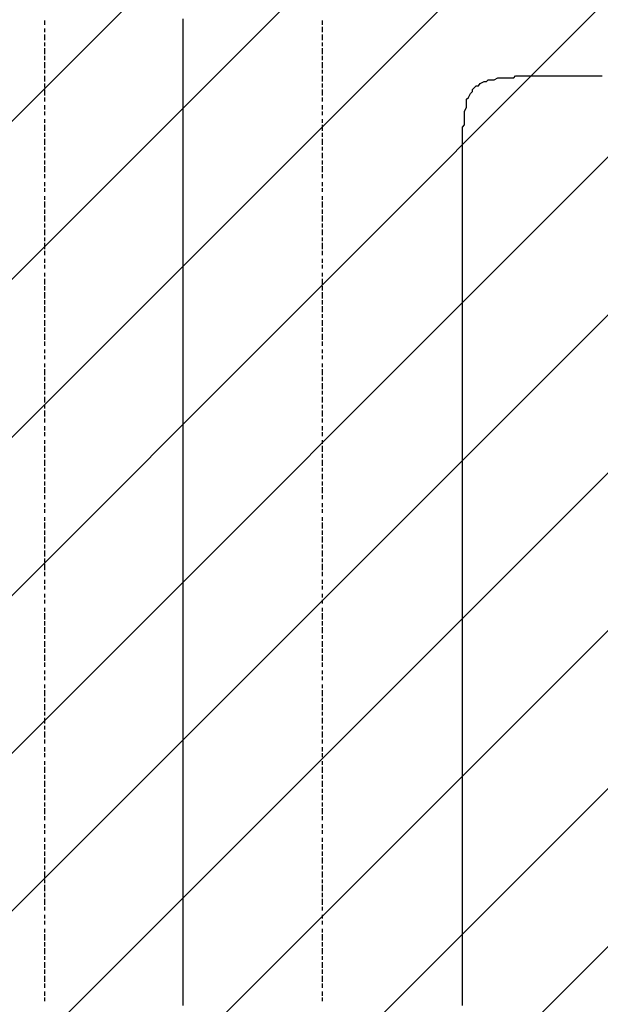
# Model space of a CAD drawing. Extents: x 997 to 109698, y 921 to 94021.
# Tile 54 of 256: x 19592 to 20841, y 16566 to 18683. Entities that reach past the tile are written whole.
import ezdxf

# ---------------------------------------------------------------- set-up
doc = ezdxf.new("R2010")
doc.units = 0
doc.header["$MEASUREMENT"] = 0
doc.layers.add('12', color=7, linetype='CONTINUOUS')
doc.layers.add('28', color=7, linetype='CONTINUOUS')

msp = doc.modelspace()

# ---------------------------------------------------------------- linework, layer by layer
at = {"layer": '12', "color": 5}
for p, q in [((19646.601607, 18671.953237), (19646.601607, 18680.953237)), ((20243.601607, 18671.953237), (20243.601607, 18680.953237)), ((20243.601607, 18659.953237), (20243.601607, 18667.953237)), ((19646.601607, 18655.953237), (19646.601607, 18663.953237)), ((19646.601607, 18638.953237), (19646.601607, 18650.953237)), ((20243.601607, 18655.953237), (20243.601607, 18659.953237)), ((20243.601607, 18638.953237), (20243.601607, 18650.953237)), ((19646.601607, 18625.953237), (19646.601607, 18633.953237)), ((20243.601607, 18625.953237), (20243.601607, 18633.953237)), ((19646.601607, 18608.953237), (19646.601607, 18621.953237)), ((19646.601607, 18595.953237), (19646.601607, 18604.953237)), ((20243.601607, 18608.953237), (20243.601607, 18621.953237)), ((20243.601607, 18595.953237), (20243.601607, 18604.953237)), ((19646.601607, 18578.953237), (19646.601607, 18591.953237)), ((20243.601607, 18578.953237), (20243.601607, 18591.953237)), ((19646.601607, 18566.953237), (19646.601607, 18574.953237)), ((19646.601607, 18549.953237), (19646.601607, 18561.953237)), ((20243.601607, 18566.953237), (20243.601607, 18574.953237)), ((20243.601607, 18549.953237), (20243.601607, 18561.953237)), ((19646.601607, 18536.953237), (19646.601607, 18545.953237)), ((20243.601607, 18536.953237), (20243.601607, 18545.953237)), ((19646.601607, 18519.953237), (19646.601607, 18532.953237)), ((20243.601607, 18519.953237), (20243.601607, 18532.953237)), ((19646.601607, 18506.953237), (19646.601607, 18515.953237)), ((19646.601607, 18489.953237), (19646.601607, 18498.953237)), ((20243.601607, 18506.953237), (20243.601607, 18515.953237)), ((20243.601607, 18489.953237), (20243.601607, 18498.953237)), ((19646.601607, 18477.953237), (19646.601607, 18485.953237)), ((20243.601607, 18477.953237), (20243.601607, 18485.953237)), ((19646.601607, 18460.953237), (19646.601607, 18468.953237)), ((19646.601607, 18443.953237), (19646.601607, 18456.953237)), ((20243.601607, 18460.953237), (20243.601607, 18468.953237)), ((20243.601607, 18443.953237), (20243.601607, 18456.953237)), ((19646.601607, 18430.953237), (19646.601607, 18439.953237)), ((20243.601607, 18430.953237), (20243.601607, 18439.953237)), ((19646.601607, 18413.953237), (19646.601607, 18426.953237)), ((20243.601607, 18413.953237), (20243.601607, 18426.953237)), ((19646.601607, 18401.953237), (19646.601607, 18409.953237)), ((19646.601607, 18384.953237), (19646.601607, 18396.953237)), ((20243.601607, 18401.953237), (20243.601607, 18409.953237)), ((20243.601607, 18384.953237), (20243.601607, 18396.953237)), ((19646.601607, 18371.953237), (19646.601607, 18379.953237)), ((20243.601607, 18371.953237), (20243.601607, 18379.953237)), ((19646.601607, 18354.953237), (19646.601607, 18367.953237)), ((19646.601607, 18341.953237), (19646.601607, 18350.953237)), ((20243.601607, 18354.953237), (20243.601607, 18367.953237)), ((20243.601607, 18341.953237), (20243.601607, 18350.953237)), ((19646.601607, 18324.953237), (19646.601607, 18333.953237)), ((20243.601607, 18324.953237), (20243.601607, 18333.953237)), ((19646.601607, 18312.953237), (19646.601607, 18320.953237)), ((20243.601607, 18312.953237), (20243.601607, 18320.953237)), ((19646.601607, 18295.953237), (19646.601607, 18303.953237)), ((19646.601607, 18278.953237), (19646.601607, 18291.953237)), ((20243.601607, 18295.953237), (20243.601607, 18303.953237)), ((20243.601607, 18278.953237), (20243.601607, 18291.953237)), ((19646.601607, 18265.953237), (19646.601607, 18274.953237)), ((20243.601607, 18265.953237), (20243.601607, 18274.953237)), ((19646.601607, 18248.953237), (19646.601607, 18261.953237)), ((19646.601607, 18235.953237), (19646.601607, 18244.953237)), ((20243.601607, 18248.953237), (20243.601607, 18261.953237)), ((20243.601607, 18235.953237), (20243.601607, 18244.953237)), ((19646.601607, 18219.953237), (19646.601607, 18231.953237)), ((20243.601607, 18219.953237), (20243.601607, 18231.953237)), ((19646.601607, 18206.953237), (19646.601607, 18214.953237)), ((19646.601607, 18189.953237), (19646.601607, 18202.953237)), ((20243.601607, 18206.953237), (20243.601607, 18214.953237)), ((20243.601607, 18189.953237), (20243.601607, 18202.953237)), ((19646.601607, 18176.953237), (19646.601607, 18185.953237)), ((20243.601607, 18176.953237), (20243.601607, 18185.953237)), ((19646.601607, 18159.953237), (19646.601607, 18168.953237)), ((20243.601607, 18159.953237), (20243.601607, 18168.953237)), ((19646.601607, 18147.953237), (19646.601607, 18155.953237)), ((19646.601607, 18130.953237), (19646.601607, 18138.953237)), ((20243.601607, 18147.953237), (20243.601607, 18155.953237)), ((20243.601607, 18130.953237), (20243.601607, 18138.953237)), ((19646.601607, 18113.953237), (19646.601607, 18125.953237)), ((20243.601607, 18113.953237), (20243.601607, 18125.953237)), ((19646.601607, 18100.953237), (19646.601607, 18109.953237)), ((19646.601607, 18083.953237), (19646.601607, 18096.953237)), ((20243.601607, 18100.953237), (20243.601607, 18109.953237)), ((20243.601607, 18083.953237), (20243.601607, 18096.953237)), ((19646.601607, 18070.953237), (19646.601607, 18079.953237)), ((20243.601607, 18070.953237), (20243.601607, 18079.953237)), ((19646.601607, 18053.953237), (19646.601607, 18066.953237)), ((20243.601607, 18053.953237), (20243.601607, 18066.953237)), ((19646.601607, 18041.953237), (19646.601607, 18049.953237)), ((19646.601607, 18024.953237), (19646.601607, 18036.953237)), ((20243.601607, 18041.953237), (20243.601607, 18049.953237)), ((20243.601607, 18024.953237), (20243.601607, 18036.953237)), ((19646.601607, 18011.953237), (19646.601607, 18020.953237)), ((20243.601607, 18011.953237), (20243.601607, 18020.953237)), ((19646.601607, 17994.953237), (19646.601607, 18007.953237)), ((19646.601607, 17981.953237), (19646.601607, 17990.953237)), ((20243.601607, 17994.953237), (20243.601607, 18007.953237)), ((20243.601607, 17981.953237), (20243.601607, 17990.953237)), ((19646.601607, 17965.953237), (19646.601607, 17973.953237)), ((20243.601607, 17965.953237), (20243.601607, 17973.953237)), ((19646.601607, 17952.953237), (19646.601607, 17960.953237)), ((20243.601607, 17952.953237), (20243.601607, 17960.953237)), ((19646.601607, 17935.953237), (19646.601607, 17943.953237)), ((19646.601607, 17918.953237), (19646.601607, 17931.953237)), ((20243.601607, 17935.953237), (20243.601607, 17943.953237)), ((20243.601607, 17918.953237), (20243.601607, 17931.953237)), ((19646.601607, 17905.953237), (19646.601607, 17914.953237)), ((20243.601607, 17905.953237), (20243.601607, 17914.953237)), ((19646.601607, 17888.953237), (19646.601607, 17901.953237)), ((19646.601607, 17876.953237), (19646.601607, 17884.953237)), ((20243.601607, 17888.953237), (20243.601607, 17901.953237)), ((20243.601607, 17876.953237), (20243.601607, 17884.953237)), ((19646.601607, 17859.953237), (19646.601607, 17871.953237)), ((20243.601607, 17859.953237), (20243.601607, 17871.953237)), ((19646.601607, 17846.953237), (19646.601607, 17854.953237)), ((19646.601607, 17829.953237), (19646.601607, 17842.953237)), ((20243.601607, 17846.953237), (20243.601607, 17854.953237)), ((20243.601607, 17829.953237), (20243.601607, 17842.953237)), ((19646.601607, 17816.953237), (19646.601607, 17825.953237)), ((20243.601607, 17816.953237), (20243.601607, 17825.953237)), ((19646.601607, 17799.953237), (19646.601607, 17808.953237)), ((20243.601607, 17799.953237), (20243.601607, 17808.953237)), ((19646.601607, 17787.953237), (19646.601607, 17795.953237)), ((19646.601607, 17770.953237), (19646.601607, 17778.953237)), ((20243.601607, 17787.953237), (20243.601607, 17795.953237)), ((20243.601607, 17770.953237), (20243.601607, 17778.953237)), ((19646.601607, 17753.953237), (19646.601607, 17766.953237)), ((20243.601607, 17753.953237), (20243.601607, 17766.953237)), ((19646.601607, 17740.953237), (19646.601607, 17749.953237)), ((19646.601607, 17723.953237), (19646.601607, 17736.953237)), ((20243.601607, 17740.953237), (20243.601607, 17749.953237)), ((20243.601607, 17723.953237), (20243.601607, 17736.953237)), ((19646.601607, 17711.953237), (19646.601607, 17719.953237)), ((20243.601607, 17711.953237), (20243.601607, 17719.953237)), ((19646.601607, 17694.953237), (19646.601607, 17706.953237)), ((20243.601607, 17694.953237), (20243.601607, 17706.953237)), ((19646.601607, 17681.953237), (19646.601607, 17689.953237)), ((19646.601607, 17664.953237), (19646.601607, 17677.953237)), ((20243.601607, 17681.953237), (20243.601607, 17689.953237)), ((20243.601607, 17664.953237), (20243.601607, 17677.953237)), ((19646.601607, 17651.953237), (19646.601607, 17660.953237)), ((20243.601607, 17651.953237), (20243.601607, 17660.953237)), ((19646.601607, 17634.953237), (19646.601607, 17643.953237)), ((19646.601607, 17622.953237), (19646.601607, 17630.953237)), ((20243.601607, 17634.953237), (20243.601607, 17643.953237)), ((20243.601607, 17622.953237), (20243.601607, 17630.953237)), ((19646.601607, 17605.953237), (19646.601607, 17613.953237)), ((20243.601607, 17605.953237), (20243.601607, 17613.953237)), ((19646.601607, 17588.953237), (19646.601607, 17601.953237)), ((20243.601607, 17588.953237), (20243.601607, 17601.953237)), ((19646.601607, 17575.953237), (19646.601607, 17584.953237)), ((19646.601607, 17558.953237), (19646.601607, 17571.953237)), ((20243.601607, 17575.953237), (20243.601607, 17584.953237)), ((20243.601607, 17558.953237), (20243.601607, 17571.953237)), ((19646.601607, 17545.953237), (19646.601607, 17554.953237)), ((20243.601607, 17545.953237), (20243.601607, 17554.953237)), ((19646.601607, 17528.953237), (19646.601607, 17541.953237)), ((19646.601607, 17516.953237), (19646.601607, 17524.953237)), ((20243.601607, 17528.953237), (20243.601607, 17541.953237)), ((20243.601607, 17516.953237), (20243.601607, 17524.953237)), ((19646.601607, 17499.953237), (19646.601607, 17512.953237)), ((20243.601607, 17499.953237), (20243.601607, 17512.953237)), ((19646.601607, 17486.953237), (19646.601607, 17495.953237)), ((20243.601607, 17486.953237), (20243.601607, 17495.953237)), ((19646.601607, 17469.953237), (19646.601607, 17478.953237)), ((19646.601607, 17457.953237), (19646.601607, 17465.953237)), ((20243.601607, 17469.953237), (20243.601607, 17478.953237)), ((20243.601607, 17457.953237), (20243.601607, 17465.953237)), ((19646.601607, 17440.953237), (19646.601607, 17448.953237)), ((20243.601607, 17440.953237), (20243.601607, 17448.953237)), ((19646.601607, 17427.953237), (19646.601607, 17435.953237)), ((19646.601607, 17410.953237), (19646.601607, 17418.953237)), ((20243.601607, 17427.953237), (20243.601607, 17435.953237)), ((20243.601607, 17410.953237), (20243.601607, 17418.953237)), ((19646.601607, 17393.953237), (19646.601607, 17406.953237)), ((20243.601607, 17393.953237), (20243.601607, 17406.953237)), ((19646.601607, 17380.953237), (19646.601607, 17389.953237)), ((19646.601607, 17363.953237), (19646.601607, 17376.953237)), ((20243.601607, 17380.953237), (20243.601607, 17389.953237)), ((20243.601607, 17363.953237), (20243.601607, 17376.953237)), ((19646.601607, 17351.953237), (19646.601607, 17359.953237)), ((20243.601607, 17351.953237), (20243.601607, 17359.953237)), ((19646.601607, 17334.953237), (19646.601607, 17346.953237)), ((20243.601607, 17334.953237), (20243.601607, 17346.953237)), ((19646.601607, 17321.953237), (19646.601607, 17330.953237)), ((19646.601607, 17304.953237), (19646.601607, 17317.953237)), ((20243.601607, 17321.953237), (20243.601607, 17330.953237)), ((20243.601607, 17304.953237), (20243.601607, 17317.953237)), ((19646.601607, 17291.953237), (19646.601607, 17300.953237)), ((20243.601607, 17291.953237), (20243.601607, 17300.953237)), ((19646.601607, 17275.953237), (19646.601607, 17283.953237)), ((19646.601607, 17262.953237), (19646.601607, 17270.953237)), ((20243.601607, 17275.953237), (20243.601607, 17283.953237)), ((20243.601607, 17262.953237), (20243.601607, 17270.953237)), ((19646.601607, 17245.953237), (19646.601607, 17253.953237)), ((20243.601607, 17245.953237), (20243.601607, 17253.953237)), ((19646.601607, 17228.953237), (19646.601607, 17241.953237)), ((20243.601607, 17228.953237), (20243.601607, 17241.953237)), ((19646.601607, 17215.953237), (19646.601607, 17224.953237)), ((19646.601607, 17198.953237), (19646.601607, 17211.953237)), ((20243.601607, 17215.953237), (20243.601607, 17224.953237)), ((20243.601607, 17198.953237), (20243.601607, 17211.953237)), ((19646.601607, 17186.953237), (19646.601607, 17194.953237)), ((20243.601607, 17186.953237), (20243.601607, 17194.953237)), ((19646.601607, 17169.953237), (19646.601607, 17181.953237)), ((19646.601607, 17156.953237), (19646.601607, 17164.953237)), ((20243.601607, 17169.953237), (20243.601607, 17181.953237)), ((20243.601607, 17156.953237), (20243.601607, 17164.953237)), ((19646.601607, 17139.953237), (19646.601607, 17152.953237)), ((20243.601607, 17139.953237), (20243.601607, 17152.953237)), ((19646.601607, 17126.953237), (19646.601607, 17135.953237)), ((20243.601607, 17126.953237), (20243.601607, 17135.953237)), ((19646.601607, 17109.953237), (19646.601607, 17118.953237)), ((19646.601607, 17097.953237), (19646.601607, 17105.953237)), ((20243.601607, 17109.953237), (20243.601607, 17118.953237)), ((20243.601607, 17097.953237), (20243.601607, 17105.953237)), ((19646.601607, 17080.953237), (19646.601607, 17088.953237)), ((20243.601607, 17080.953237), (20243.601607, 17088.953237)), ((19646.601607, 17063.953237), (19646.601607, 17076.953237)), ((19646.601607, 17050.953237), (19646.601607, 17059.953237)), ((20243.601607, 17063.953237), (20243.601607, 17076.953237)), ((20243.601607, 17050.953237), (20243.601607, 17059.953237)), ((19646.601607, 17033.953237), (19646.601607, 17046.953237)), ((20243.601607, 17033.953237), (20243.601607, 17046.953237)), ((19646.601607, 17020.953237), (19646.601607, 17029.953237)), ((19646.601607, 17004.953237), (19646.601607, 17016.953237)), ((20243.601607, 17020.953237), (20243.601607, 17029.953237)), ((20243.601607, 17004.953237), (20243.601607, 17016.953237)), ((19646.601607, 16991.953237), (19646.601607, 16999.953237)), ((20243.601607, 16991.953237), (20243.601607, 16999.953237)), ((19646.601607, 16974.953237), (19646.601607, 16987.953237)), ((20243.601607, 16974.953237), (20243.601607, 16987.953237)), ((19646.601607, 16961.953237), (19646.601607, 16970.953237)), ((19646.601607, 16944.953237), (19646.601607, 16953.953237)), ((20243.601607, 16961.953237), (20243.601607, 16970.953237)), ((20243.601607, 16944.953237), (20243.601607, 16953.953237)), ((19646.601607, 16932.953237), (19646.601607, 16940.953237)), ((20243.601607, 16932.953237), (20243.601607, 16940.953237)), ((19646.601607, 16915.953237), (19646.601607, 16923.953237)), ((19646.601607, 16898.953237), (19646.601607, 16910.953237)), ((20243.601607, 16915.953237), (20243.601607, 16923.953237)), ((20243.601607, 16898.953237), (20243.601607, 16910.953237)), ((19646.601607, 16885.953237), (19646.601607, 16894.953237)), ((20243.601607, 16885.953237), (20243.601607, 16894.953237)), ((19646.601607, 16868.953237), (19646.601607, 16881.953237)), ((20243.601607, 16868.953237), (20243.601607, 16881.953237)), ((19646.601607, 16855.953237), (19646.601607, 16864.953237)), ((19646.601607, 16838.953237), (19646.601607, 16851.953237)), ((20243.601607, 16855.953237), (20243.601607, 16864.953237)), ((20243.601607, 16838.953237), (20243.601607, 16851.953237)), ((19646.601607, 16826.953237), (19646.601607, 16834.953237)), ((20243.601607, 16826.953237), (20243.601607, 16834.953237)), ((19646.601607, 16809.953237), (19646.601607, 16822.953237)), ((19646.601607, 16796.953237), (19646.601607, 16805.953237)), ((20243.601607, 16809.953237), (20243.601607, 16822.953237)), ((20243.601607, 16796.953237), (20243.601607, 16805.953237)), ((19646.601607, 16779.953237), (19646.601607, 16792.953237)), ((20243.601607, 16779.953237), (20243.601607, 16792.953237)), ((19646.601607, 16767.953237), (19646.601607, 16775.953237)), ((20243.601607, 16767.953237), (20243.601607, 16775.953237)), ((19646.601607, 16750.953237), (19646.601607, 16758.953237)), ((19646.601607, 16737.953237), (19646.601607, 16745.953237)), ((20243.601607, 16750.953237), (20243.601607, 16758.953237)), ((20243.601607, 16737.953237), (20243.601607, 16745.953237)), ((19646.601607, 16720.953237), (19646.601607, 16728.953237)), ((20243.601607, 16720.953237), (20243.601607, 16728.953237)), ((19646.601607, 16703.953237), (19646.601607, 16716.953237)), ((19646.601607, 16690.953237), (19646.601607, 16699.953237)), ((20243.601607, 16703.953237), (20243.601607, 16716.953237)), ((20243.601607, 16690.953237), (20243.601607, 16699.953237)), ((19646.601607, 16673.953237), (19646.601607, 16686.953237)), ((20243.601607, 16673.953237), (20243.601607, 16686.953237)), ((19646.601607, 16661.953237), (19646.601607, 16669.953237)), ((19646.601607, 16644.953237), (19646.601607, 16656.953237)), ((20243.601607, 16661.953237), (20243.601607, 16669.953237)), ((20243.601607, 16644.953237), (20243.601607, 16656.953237)), ((19646.601607, 16631.953237), (19646.601607, 16640.953237)), ((20243.601607, 16631.953237), (20243.601607, 16640.953237)), ((19646.601607, 16614.953237), (19646.601607, 16627.953237)), ((20243.601607, 16614.953237), (20243.601607, 16627.953237)), ((19646.601607, 16601.953237), (19646.601607, 16610.953237)), ((19646.601607, 16584.953237), (19646.601607, 16593.953237)), ((20243.601607, 16601.953237), (20243.601607, 16610.953237)), ((20243.601607, 16584.953237), (20243.601607, 16593.953237)), ((19646.601607, 16572.953237), (19646.601607, 16580.953237)), ((20243.601607, 16572.953237), (20243.601607, 16580.953237))]:
    msp.add_line(p, q, dxfattribs=at)
at = {"layer": '12', "color": 1}
for p, q in [((19943.601607, 18676.953237), (19943.601607, 18684.953237)), ((19943.601607, 18663.953237), (19943.601607, 18676.953237)), ((19943.601607, 18655.953237), (19943.601607, 18663.953237)), ((19943.601607, 18646.953237), (19943.601607, 18655.953237)), ((19943.601607, 18633.953237), (19943.601607, 18646.953237)), ((19943.601607, 18625.953237), (19943.601607, 18633.953237)), ((19943.601607, 18617.953237), (19943.601607, 18625.953237)), ((19943.601607, 18604.953237), (19943.601607, 18617.953237)), ((19943.601607, 18595.953237), (19943.601607, 18604.953237)), ((19943.601607, 18587.953237), (19943.601607, 18595.953237)), ((19943.601607, 18574.953237), (19943.601607, 18587.953237)), ((19943.601607, 18566.953237), (19943.601607, 18574.953237)), ((19943.601607, 18553.953237), (19943.601607, 18566.953237)), ((20658.601607, 18561.953237), (20671.601607, 18561.953237)), ((20671.601607, 18561.953237), (20679.601607, 18561.953237)), ((20679.601607, 18561.953237), (20688.601607, 18561.953237)), ((20688.601607, 18561.953237), (20700.601607, 18561.953237)), ((20700.601607, 18561.953237), (20709.601607, 18561.953237)), ((20709.601607, 18561.953237), (20717.601607, 18561.953237)), ((20717.601607, 18561.953237), (20730.601607, 18561.953237)), ((20730.601607, 18561.953237), (20739.601607, 18561.953237)), ((20739.601607, 18561.953237), (20743.601607, 18561.953237)), ((20743.601607, 18561.953237), (20756.601607, 18561.953237)), ((20756.601607, 18561.953237), (20764.601607, 18561.953237)), ((20764.601607, 18561.953237), (20772.601607, 18561.953237)), ((20772.601607, 18561.953237), (20785.601607, 18561.953237)), ((20785.601607, 18561.953237), (20794.601607, 18561.953237)), ((20794.601607, 18561.953237), (20806.601607, 18561.953237)), ((20806.601607, 18561.953237), (20815.601607, 18561.953237)), ((20815.601607, 18561.953237), (20823.601607, 18561.953237)), ((20823.601607, 18561.953237), (20836.601607, 18561.953237)), ((20836.601607, 18561.953237), (20844.601607, 18561.953237)), ((19943.601607, 18545.953237), (19943.601607, 18553.953237)), ((19943.601607, 18536.953237), (19943.601607, 18545.953237)), ((20565.601607, 18532.953237), (20573.601607, 18540.953237)), ((20582.601607, 18545.953237), (20590.601607, 18549.953237)), ((20599.601607, 18553.953237), (20612.601607, 18553.953237)), ((20612.601607, 18553.953237), (20620.601607, 18557.953237)), ((20620.601607, 18557.953237), (20629.601607, 18557.953237)), ((20629.601607, 18557.953237), (20641.601607, 18557.953237)), ((20641.601607, 18557.953237), (20650.601607, 18557.953237)), ((19943.601607, 18523.953237), (19943.601607, 18536.953237)), ((19943.601607, 18515.953237), (19943.601607, 18523.953237)), ((20557.601607, 18515.953237), (20561.601607, 18523.953237)), ((19943.601607, 18506.953237), (19943.601607, 18515.953237)), ((19943.601607, 18494.953237), (19943.601607, 18506.953237)), ((20552.601607, 18494.953237), (20552.601607, 18506.953237)), ((19943.601607, 18485.953237), (19943.601607, 18494.953237)), ((19943.601607, 18477.953237), (19943.601607, 18485.953237)), ((19943.601607, 18464.953237), (19943.601607, 18477.953237)), ((20548.601607, 18485.953237), (20552.601607, 18494.953237)), ((20548.601607, 18477.953237), (20548.601607, 18485.953237)), ((20548.601607, 18464.953237), (20548.601607, 18477.953237)), ((19943.601607, 18456.953237), (19943.601607, 18464.953237)), ((19943.601607, 18443.953237), (19943.601607, 18456.953237)), ((20548.601607, 18456.953237), (20548.601607, 18464.953237)), ((19943.601607, 18434.953237), (19943.601607, 18443.953237)), ((19943.601607, 18426.953237), (19943.601607, 18434.953237)), ((20544.601607, 18434.953237), (20544.601607, 18447.953237)), ((20544.601607, 18426.953237), (20544.601607, 18434.953237)), ((19943.601607, 18413.953237), (19943.601607, 18426.953237)), ((19943.601607, 18405.953237), (19943.601607, 18413.953237)), ((20544.601607, 18418.953237), (20544.601607, 18426.953237)), ((20544.601607, 18405.953237), (20544.601607, 18418.953237)), ((19943.601607, 18396.953237), (19943.601607, 18405.953237)), ((19943.601607, 18384.953237), (19943.601607, 18396.953237)), ((20544.601607, 18396.953237), (20544.601607, 18405.953237)), ((20544.601607, 18384.953237), (20544.601607, 18396.953237)), ((19943.601607, 18375.953237), (19943.601607, 18384.953237)), ((19943.601607, 18367.953237), (19943.601607, 18375.953237)), ((20544.601607, 18375.953237), (20544.601607, 18384.953237)), ((20544.601607, 18367.953237), (20544.601607, 18375.953237)), ((19943.601607, 18354.953237), (19943.601607, 18367.953237)), ((19943.601607, 18346.953237), (19943.601607, 18354.953237)), ((20544.601607, 18362.953237), (20544.601607, 18367.953237)), ((20544.601607, 18354.953237), (20544.601607, 18362.953237)), ((20544.601607, 18346.953237), (20544.601607, 18354.953237)), ((19943.601607, 18333.953237), (19943.601607, 18346.953237)), ((19943.601607, 18324.953237), (19943.601607, 18333.953237)), ((20544.601607, 18333.953237), (20544.601607, 18346.953237)), ((20544.601607, 18324.953237), (20544.601607, 18333.953237)), ((19943.601607, 18316.953237), (19943.601607, 18324.953237)), ((19943.601607, 18303.953237), (19943.601607, 18316.953237)), ((20544.601607, 18316.953237), (20544.601607, 18324.953237)), ((20544.601607, 18303.953237), (20544.601607, 18316.953237)), ((19943.601607, 18295.953237), (19943.601607, 18303.953237)), ((19943.601607, 18286.953237), (19943.601607, 18295.953237)), ((19943.601607, 18274.953237), (19943.601607, 18286.953237)), ((20544.601607, 18295.953237), (20544.601607, 18303.953237)), ((20544.601607, 18286.953237), (20544.601607, 18295.953237)), ((20544.601607, 18274.953237), (20544.601607, 18286.953237)), ((19943.601607, 18265.953237), (19943.601607, 18274.953237)), ((19943.601607, 18257.953237), (19943.601607, 18265.953237)), ((20544.601607, 18265.953237), (20544.601607, 18274.953237)), ((20544.601607, 18257.953237), (20544.601607, 18265.953237)), ((19943.601607, 18244.953237), (19943.601607, 18257.953237)), ((19943.601607, 18235.953237), (19943.601607, 18244.953237)), ((20544.601607, 18244.953237), (20544.601607, 18257.953237)), ((20544.601607, 18235.953237), (20544.601607, 18244.953237)), ((19943.601607, 18223.953237), (19943.601607, 18235.953237)), ((19943.601607, 18214.953237), (19943.601607, 18223.953237)), ((20544.601607, 18223.953237), (20544.601607, 18235.953237)), ((20544.601607, 18214.953237), (20544.601607, 18223.953237)), ((19943.601607, 18206.953237), (19943.601607, 18214.953237)), ((19943.601607, 18193.953237), (19943.601607, 18206.953237)), ((20544.601607, 18206.953237), (20544.601607, 18214.953237)), ((20544.601607, 18193.953237), (20544.601607, 18206.953237)), ((19943.601607, 18185.953237), (19943.601607, 18193.953237)), ((19943.601607, 18176.953237), (19943.601607, 18185.953237)), ((20544.601607, 18185.953237), (20544.601607, 18193.953237)), ((20544.601607, 18176.953237), (20544.601607, 18185.953237)), ((19943.601607, 18163.953237), (19943.601607, 18176.953237)), ((19943.601607, 18155.953237), (19943.601607, 18163.953237)), ((20544.601607, 18163.953237), (20544.601607, 18176.953237)), ((20544.601607, 18155.953237), (20544.601607, 18163.953237)), ((19943.601607, 18147.953237), (19943.601607, 18155.953237)), ((19943.601607, 18134.953237), (19943.601607, 18147.953237)), ((20544.601607, 18147.953237), (20544.601607, 18155.953237)), ((20544.601607, 18134.953237), (20544.601607, 18147.953237)), ((19943.601607, 18125.953237), (19943.601607, 18134.953237)), ((19943.601607, 18113.953237), (19943.601607, 18125.953237)), ((20544.601607, 18125.953237), (20544.601607, 18134.953237)), ((20544.601607, 18113.953237), (20544.601607, 18125.953237)), ((19943.601607, 18104.953237), (19943.601607, 18113.953237)), ((19943.601607, 18096.953237), (19943.601607, 18104.953237)), ((19943.601607, 18083.953237), (19943.601607, 18096.953237)), ((20544.601607, 18104.953237), (20544.601607, 18113.953237)), ((20544.601607, 18096.953237), (20544.601607, 18104.953237)), ((20544.601607, 18083.953237), (20544.601607, 18096.953237)), ((19943.601607, 18075.953237), (19943.601607, 18083.953237)), ((19943.601607, 18066.953237), (19943.601607, 18075.953237)), ((20544.601607, 18075.953237), (20544.601607, 18083.953237)), ((20544.601607, 18066.953237), (20544.601607, 18075.953237)), ((19943.601607, 18053.953237), (19943.601607, 18066.953237)), ((19943.601607, 18045.953237), (19943.601607, 18053.953237)), ((20544.601607, 18053.953237), (20544.601607, 18066.953237)), ((20544.601607, 18045.953237), (20544.601607, 18053.953237)), ((19943.601607, 18036.953237), (19943.601607, 18045.953237)), ((19943.601607, 18024.953237), (19943.601607, 18036.953237)), ((20544.601607, 18036.953237), (20544.601607, 18045.953237)), ((20544.601607, 18024.953237), (20544.601607, 18036.953237)), ((19943.601607, 18015.953237), (19943.601607, 18024.953237)), ((19943.601607, 18007.953237), (19943.601607, 18015.953237)), ((20544.601607, 18015.953237), (20544.601607, 18024.953237)), ((20544.601607, 18007.953237), (20544.601607, 18015.953237)), ((19943.601607, 17994.953237), (19943.601607, 18007.953237)), ((19943.601607, 17986.953237), (19943.601607, 17994.953237)), ((20544.601607, 17994.953237), (20544.601607, 18007.953237)), ((20544.601607, 17986.953237), (20544.601607, 17994.953237)), ((19943.601607, 17973.953237), (19943.601607, 17986.953237)), ((19943.601607, 17965.953237), (19943.601607, 17973.953237)), ((20544.601607, 17973.953237), (20544.601607, 17986.953237)), ((20544.601607, 17965.953237), (20544.601607, 17973.953237)), ((19943.601607, 17956.953237), (19943.601607, 17965.953237)), ((19943.601607, 17943.953237), (19943.601607, 17956.953237)), ((20544.601607, 17956.953237), (20544.601607, 17965.953237)), ((20544.601607, 17943.953237), (20544.601607, 17956.953237)), ((19943.601607, 17935.953237), (19943.601607, 17943.953237)), ((19943.601607, 17926.953237), (19943.601607, 17935.953237)), ((19943.601607, 17914.953237), (19943.601607, 17926.953237)), ((20544.601607, 17935.953237), (20544.601607, 17943.953237)), ((20544.601607, 17926.953237), (20544.601607, 17935.953237)), ((20544.601607, 17914.953237), (20544.601607, 17926.953237)), ((19943.601607, 17905.953237), (19943.601607, 17914.953237)), ((19943.601607, 17897.953237), (19943.601607, 17905.953237)), ((20544.601607, 17905.953237), (20544.601607, 17914.953237)), ((20544.601607, 17897.953237), (20544.601607, 17905.953237)), ((19943.601607, 17884.953237), (19943.601607, 17897.953237)), ((19943.601607, 17876.953237), (19943.601607, 17884.953237)), ((20544.601607, 17884.953237), (20544.601607, 17897.953237)), ((20544.601607, 17876.953237), (20544.601607, 17884.953237)), ((19943.601607, 17863.953237), (19943.601607, 17876.953237)), ((19943.601607, 17854.953237), (19943.601607, 17863.953237)), ((20544.601607, 17863.953237), (20544.601607, 17876.953237)), ((20544.601607, 17854.953237), (20544.601607, 17863.953237)), ((19943.601607, 17846.953237), (19943.601607, 17854.953237)), ((19943.601607, 17833.953237), (19943.601607, 17846.953237)), ((20544.601607, 17846.953237), (20544.601607, 17854.953237)), ((20544.601607, 17833.953237), (20544.601607, 17846.953237)), ((19943.601607, 17825.953237), (19943.601607, 17833.953237)), ((19943.601607, 17816.953237), (19943.601607, 17825.953237)), ((20544.601607, 17825.953237), (20544.601607, 17833.953237)), ((20544.601607, 17816.953237), (20544.601607, 17825.953237)), ((19943.601607, 17804.953237), (19943.601607, 17816.953237)), ((19943.601607, 17795.953237), (19943.601607, 17804.953237)), ((20544.601607, 17804.953237), (20544.601607, 17816.953237)), ((20544.601607, 17795.953237), (20544.601607, 17804.953237)), ((19943.601607, 17787.953237), (19943.601607, 17795.953237)), ((19943.601607, 17774.953237), (19943.601607, 17787.953237)), ((20544.601607, 17787.953237), (20544.601607, 17795.953237)), ((20544.601607, 17774.953237), (20544.601607, 17787.953237)), ((19943.601607, 17766.953237), (19943.601607, 17774.953237)), ((19943.601607, 17753.953237), (19943.601607, 17766.953237)), ((20544.601607, 17766.953237), (20544.601607, 17774.953237)), ((20544.601607, 17753.953237), (20544.601607, 17766.953237)), ((19943.601607, 17744.953237), (19943.601607, 17753.953237)), ((19943.601607, 17736.953237), (19943.601607, 17744.953237)), ((19943.601607, 17723.953237), (19943.601607, 17736.953237)), ((20544.601607, 17744.953237), (20544.601607, 17753.953237)), ((20544.601607, 17736.953237), (20544.601607, 17744.953237)), ((20544.601607, 17723.953237), (20544.601607, 17736.953237)), ((19943.601607, 17715.953237), (19943.601607, 17723.953237)), ((19943.601607, 17706.953237), (19943.601607, 17715.953237)), ((20544.601607, 17715.953237), (20544.601607, 17723.953237)), ((20544.601607, 17706.953237), (20544.601607, 17715.953237)), ((19943.601607, 17694.953237), (19943.601607, 17706.953237)), ((19943.601607, 17685.953237), (19943.601607, 17694.953237)), ((20544.601607, 17694.953237), (20544.601607, 17706.953237)), ((20544.601607, 17685.953237), (20544.601607, 17694.953237)), ((19943.601607, 17677.953237), (19943.601607, 17685.953237)), ((19943.601607, 17664.953237), (19943.601607, 17677.953237)), ((20544.601607, 17677.953237), (20544.601607, 17685.953237)), ((20544.601607, 17664.953237), (20544.601607, 17677.953237)), ((19943.601607, 17656.953237), (19943.601607, 17664.953237)), ((19943.601607, 17643.953237), (19943.601607, 17656.953237)), ((20544.601607, 17656.953237), (20544.601607, 17664.953237)), ((20544.601607, 17643.953237), (20544.601607, 17656.953237)), ((19943.601607, 17634.953237), (19943.601607, 17643.953237)), ((19943.601607, 17626.953237), (19943.601607, 17634.953237)), ((20544.601607, 17634.953237), (20544.601607, 17643.953237)), ((20544.601607, 17626.953237), (20544.601607, 17634.953237)), ((19943.601607, 17613.953237), (19943.601607, 17626.953237)), ((19943.601607, 17605.953237), (19943.601607, 17613.953237)), ((20544.601607, 17613.953237), (20544.601607, 17626.953237)), ((20544.601607, 17605.953237), (20544.601607, 17613.953237)), ((19943.601607, 17596.953237), (19943.601607, 17605.953237)), ((19943.601607, 17584.953237), (19943.601607, 17596.953237)), ((20544.601607, 17596.953237), (20544.601607, 17605.953237)), ((20544.601607, 17584.953237), (20544.601607, 17596.953237)), ((19943.601607, 17575.953237), (19943.601607, 17584.953237)), ((19943.601607, 17567.953237), (19943.601607, 17575.953237)), ((19943.601607, 17554.953237), (19943.601607, 17567.953237)), ((20544.601607, 17575.953237), (20544.601607, 17584.953237)), ((20544.601607, 17567.953237), (20544.601607, 17575.953237)), ((20544.601607, 17554.953237), (20544.601607, 17567.953237)), ((19943.601607, 17545.953237), (19943.601607, 17554.953237)), ((19943.601607, 17533.953237), (19943.601607, 17545.953237)), ((20544.601607, 17545.953237), (20544.601607, 17554.953237)), ((20544.601607, 17533.953237), (20544.601607, 17545.953237)), ((19943.601607, 17524.953237), (19943.601607, 17533.953237)), ((19943.601607, 17516.953237), (19943.601607, 17524.953237)), ((20544.601607, 17524.953237), (20544.601607, 17533.953237)), ((20544.601607, 17516.953237), (20544.601607, 17524.953237)), ((19943.601607, 17503.953237), (19943.601607, 17516.953237)), ((19943.601607, 17495.953237), (19943.601607, 17503.953237)), ((20544.601607, 17503.953237), (20544.601607, 17516.953237)), ((20544.601607, 17495.953237), (20544.601607, 17503.953237)), ((19943.601607, 17486.953237), (19943.601607, 17495.953237)), ((19943.601607, 17474.953237), (19943.601607, 17486.953237)), ((20544.601607, 17486.953237), (20544.601607, 17495.953237)), ((20544.601607, 17474.953237), (20544.601607, 17486.953237)), ((19943.601607, 17465.953237), (19943.601607, 17474.953237)), ((19943.601607, 17457.953237), (19943.601607, 17465.953237)), ((20544.601607, 17465.953237), (20544.601607, 17474.953237)), ((20544.601607, 17457.953237), (20544.601607, 17465.953237)), ((19943.601607, 17444.953237), (19943.601607, 17457.953237)), ((19943.601607, 17435.953237), (19943.601607, 17444.953237)), ((20544.601607, 17444.953237), (20544.601607, 17457.953237)), ((20544.601607, 17435.953237), (20544.601607, 17444.953237)), ((19943.601607, 17427.953237), (19943.601607, 17435.953237)), ((19943.601607, 17414.953237), (19943.601607, 17427.953237)), ((20544.601607, 17427.953237), (20544.601607, 17435.953237)), ((20544.601607, 17414.953237), (20544.601607, 17427.953237)), ((19943.601607, 17406.953237), (19943.601607, 17414.953237)), ((19943.601607, 17393.953237), (19943.601607, 17406.953237)), ((20544.601607, 17406.953237), (20544.601607, 17414.953237)), ((20544.601607, 17393.953237), (20544.601607, 17406.953237)), ((19943.601607, 17385.953237), (19943.601607, 17393.953237)), ((19943.601607, 17376.953237), (19943.601607, 17385.953237)), ((19943.601607, 17363.953237), (19943.601607, 17376.953237)), ((20544.601607, 17385.953237), (20544.601607, 17393.953237)), ((20544.601607, 17376.953237), (20544.601607, 17385.953237)), ((20544.601607, 17363.953237), (20544.601607, 17376.953237)), ((19943.601607, 17355.953237), (19943.601607, 17363.953237)), ((19943.601607, 17346.953237), (19943.601607, 17355.953237)), ((20544.601607, 17355.953237), (20544.601607, 17363.953237)), ((20544.601607, 17346.953237), (20544.601607, 17355.953237)), ((19943.601607, 17334.953237), (19943.601607, 17346.953237)), ((19943.601607, 17325.953237), (19943.601607, 17334.953237)), ((20544.601607, 17334.953237), (20544.601607, 17346.953237)), ((20544.601607, 17325.953237), (20544.601607, 17334.953237)), ((19943.601607, 17317.953237), (19943.601607, 17325.953237)), ((19943.601607, 17304.953237), (19943.601607, 17317.953237)), ((20544.601607, 17317.953237), (20544.601607, 17325.953237)), ((20544.601607, 17304.953237), (20544.601607, 17317.953237)), ((19943.601607, 17296.953237), (19943.601607, 17304.953237)), ((19943.601607, 17283.953237), (19943.601607, 17296.953237)), ((20544.601607, 17296.953237), (20544.601607, 17304.953237)), ((20544.601607, 17283.953237), (20544.601607, 17296.953237)), ((19943.601607, 17275.953237), (19943.601607, 17283.953237)), ((19943.601607, 17266.953237), (19943.601607, 17275.953237)), ((20544.601607, 17275.953237), (20544.601607, 17283.953237)), ((20544.601607, 17266.953237), (20544.601607, 17275.953237)), ((19943.601607, 17253.953237), (19943.601607, 17266.953237)), ((19943.601607, 17245.953237), (19943.601607, 17253.953237)), ((20544.601607, 17253.953237), (20544.601607, 17266.953237)), ((20544.601607, 17245.953237), (20544.601607, 17253.953237)), ((19943.601607, 17236.953237), (19943.601607, 17245.953237)), ((19943.601607, 17224.953237), (19943.601607, 17236.953237)), ((20544.601607, 17236.953237), (20544.601607, 17245.953237)), ((20544.601607, 17224.953237), (20544.601607, 17236.953237)), ((19943.601607, 17215.953237), (19943.601607, 17224.953237)), ((19943.601607, 17207.953237), (19943.601607, 17215.953237)), ((19943.601607, 17194.953237), (19943.601607, 17207.953237)), ((20544.601607, 17215.953237), (20544.601607, 17224.953237)), ((20544.601607, 17207.953237), (20544.601607, 17215.953237)), ((20544.601607, 17194.953237), (20544.601607, 17207.953237)), ((19943.601607, 17186.953237), (19943.601607, 17194.953237)), ((19943.601607, 17173.953237), (19943.601607, 17186.953237)), ((20544.601607, 17186.953237), (20544.601607, 17194.953237)), ((20544.601607, 17173.953237), (20544.601607, 17186.953237)), ((19943.601607, 17164.953237), (19943.601607, 17173.953237)), ((19943.601607, 17156.953237), (19943.601607, 17164.953237)), ((20544.601607, 17164.953237), (20544.601607, 17173.953237)), ((20544.601607, 17156.953237), (20544.601607, 17164.953237)), ((19943.601607, 17143.953237), (19943.601607, 17156.953237)), ((19943.601607, 17135.953237), (19943.601607, 17143.953237)), ((20544.601607, 17143.953237), (20544.601607, 17156.953237)), ((20544.601607, 17135.953237), (20544.601607, 17143.953237)), ((19943.601607, 17126.953237), (19943.601607, 17135.953237)), ((19943.601607, 17114.953237), (19943.601607, 17126.953237)), ((20544.601607, 17126.953237), (20544.601607, 17135.953237)), ((20544.601607, 17114.953237), (20544.601607, 17126.953237)), ((19943.601607, 17105.953237), (19943.601607, 17114.953237)), ((19943.601607, 17097.953237), (19943.601607, 17105.953237)), ((20544.601607, 17105.953237), (20544.601607, 17114.953237)), ((20544.601607, 17097.953237), (20544.601607, 17105.953237)), ((19943.601607, 17084.953237), (19943.601607, 17097.953237)), ((19943.601607, 17076.953237), (19943.601607, 17084.953237)), ((20544.601607, 17084.953237), (20544.601607, 17097.953237)), ((20544.601607, 17076.953237), (20544.601607, 17084.953237)), ((19943.601607, 17063.953237), (19943.601607, 17076.953237)), ((19943.601607, 17054.953237), (19943.601607, 17063.953237)), ((20544.601607, 17063.953237), (20544.601607, 17076.953237)), ((20544.601607, 17054.953237), (20544.601607, 17063.953237)), ((19943.601607, 17046.953237), (19943.601607, 17054.953237)), ((19943.601607, 17033.953237), (19943.601607, 17046.953237)), ((20544.601607, 17046.953237), (20544.601607, 17054.953237)), ((20544.601607, 17033.953237), (20544.601607, 17046.953237)), ((19943.601607, 17025.953237), (19943.601607, 17033.953237)), ((19943.601607, 17016.953237), (19943.601607, 17025.953237)), ((19943.601607, 17004.953237), (19943.601607, 17016.953237)), ((20544.601607, 17025.953237), (20544.601607, 17033.953237)), ((20544.601607, 17016.953237), (20544.601607, 17025.953237)), ((20544.601607, 17004.953237), (20544.601607, 17016.953237)), ((19943.601607, 16995.953237), (19943.601607, 17004.953237)), ((19943.601607, 16987.953237), (19943.601607, 16995.953237)), ((20544.601607, 16995.953237), (20544.601607, 17004.953237)), ((20544.601607, 16987.953237), (20544.601607, 16995.953237)), ((19943.601607, 16974.953237), (19943.601607, 16987.953237)), ((19943.601607, 16966.953237), (19943.601607, 16974.953237)), ((20544.601607, 16974.953237), (20544.601607, 16987.953237)), ((20544.601607, 16966.953237), (20544.601607, 16974.953237)), ((19943.601607, 16953.953237), (19943.601607, 16966.953237)), ((19943.601607, 16944.953237), (19943.601607, 16953.953237)), ((20544.601607, 16953.953237), (20544.601607, 16966.953237)), ((20544.601607, 16944.953237), (20544.601607, 16953.953237)), ((19943.601607, 16936.953237), (19943.601607, 16944.953237)), ((19943.601607, 16923.953237), (19943.601607, 16936.953237)), ((20544.601607, 16936.953237), (20544.601607, 16944.953237)), ((20544.601607, 16923.953237), (20544.601607, 16936.953237)), ((19943.601607, 16915.953237), (19943.601607, 16923.953237)), ((19943.601607, 16906.953237), (19943.601607, 16915.953237)), ((20544.601607, 16915.953237), (20544.601607, 16923.953237)), ((20544.601607, 16906.953237), (20544.601607, 16915.953237)), ((19943.601607, 16894.953237), (19943.601607, 16906.953237)), ((19943.601607, 16885.953237), (19943.601607, 16894.953237)), ((20544.601607, 16894.953237), (20544.601607, 16906.953237)), ((20544.601607, 16885.953237), (20544.601607, 16894.953237)), ((19943.601607, 16877.953237), (19943.601607, 16885.953237)), ((19943.601607, 16864.953237), (19943.601607, 16877.953237)), ((20544.601607, 16877.953237), (20544.601607, 16885.953237)), ((20544.601607, 16864.953237), (20544.601607, 16877.953237)), ((19943.601607, 16855.953237), (19943.601607, 16864.953237)), ((19943.601607, 16847.953237), (19943.601607, 16855.953237)), ((19943.601607, 16834.953237), (19943.601607, 16847.953237)), ((20544.601607, 16855.953237), (20544.601607, 16864.953237)), ((20544.601607, 16847.953237), (20544.601607, 16855.953237)), ((20544.601607, 16834.953237), (20544.601607, 16847.953237)), ((19943.601607, 16826.953237), (19943.601607, 16834.953237)), ((19943.601607, 16813.953237), (19943.601607, 16826.953237)), ((20544.601607, 16826.953237), (20544.601607, 16834.953237)), ((20544.601607, 16813.953237), (20544.601607, 16826.953237)), ((19943.601607, 16805.953237), (19943.601607, 16813.953237)), ((19943.601607, 16796.953237), (19943.601607, 16805.953237)), ((20544.601607, 16805.953237), (20544.601607, 16813.953237)), ((20544.601607, 16796.953237), (20544.601607, 16805.953237)), ((19943.601607, 16783.953237), (19943.601607, 16796.953237)), ((19943.601607, 16775.953237), (19943.601607, 16783.953237)), ((20544.601607, 16783.953237), (20544.601607, 16796.953237)), ((20544.601607, 16775.953237), (20544.601607, 16783.953237)), ((19943.601607, 16767.953237), (19943.601607, 16775.953237)), ((19943.601607, 16754.953237), (19943.601607, 16767.953237)), ((20544.601607, 16767.953237), (20544.601607, 16775.953237)), ((20544.601607, 16754.953237), (20544.601607, 16767.953237)), ((19943.601607, 16745.953237), (19943.601607, 16754.953237)), ((19943.601607, 16737.953237), (19943.601607, 16745.953237)), ((20544.601607, 16745.953237), (20544.601607, 16754.953237)), ((20544.601607, 16737.953237), (20544.601607, 16745.953237)), ((19943.601607, 16724.953237), (19943.601607, 16737.953237)), ((19943.601607, 16716.953237), (19943.601607, 16724.953237)), ((20544.601607, 16724.953237), (20544.601607, 16737.953237)), ((20544.601607, 16716.953237), (20544.601607, 16724.953237)), ((19943.601607, 16703.953237), (19943.601607, 16716.953237)), ((19943.601607, 16695.953237), (19943.601607, 16703.953237)), ((20544.601607, 16703.953237), (20544.601607, 16716.953237)), ((20544.601607, 16695.953237), (20544.601607, 16703.953237)), ((19943.601607, 16686.953237), (19943.601607, 16695.953237)), ((19943.601607, 16673.953237), (19943.601607, 16686.953237)), ((20544.601607, 16686.953237), (20544.601607, 16695.953237)), ((20544.601607, 16673.953237), (20544.601607, 16686.953237)), ((19943.601607, 16665.953237), (19943.601607, 16673.953237)), ((19943.601607, 16656.953237), (19943.601607, 16665.953237)), ((19943.601607, 16644.953237), (19943.601607, 16656.953237)), ((20544.601607, 16665.953237), (20544.601607, 16673.953237)), ((20544.601607, 16656.953237), (20544.601607, 16665.953237)), ((20544.601607, 16644.953237), (20544.601607, 16656.953237)), ((19943.601607, 16635.953237), (19943.601607, 16644.953237)), ((19943.601607, 16627.953237), (19943.601607, 16635.953237)), ((20544.601607, 16635.953237), (20544.601607, 16644.953237)), ((20544.601607, 16627.953237), (20544.601607, 16635.953237)), ((19943.601607, 16614.953237), (19943.601607, 16627.953237)), ((19943.601607, 16606.953237), (19943.601607, 16614.953237)), ((20544.601607, 16614.953237), (20544.601607, 16627.953237)), ((20544.601607, 16606.953237), (20544.601607, 16614.953237)), ((19943.601607, 16593.953237), (19943.601607, 16606.953237)), ((19943.601607, 16584.953237), (19943.601607, 16593.953237)), ((20544.601607, 16593.953237), (20544.601607, 16606.953237)), ((20544.601607, 16584.953237), (20544.601607, 16593.953237)), ((19943.601607, 16576.953237), (19943.601607, 16584.953237)), ((19943.601607, 16563.953237), (19943.601607, 16576.953237)), ((20544.601607, 16576.953237), (20544.601607, 16584.953237)), ((20544.601607, 16563.953237), (20544.601607, 16576.953237))]:
    msp.add_line(p, q, dxfattribs=at)
for points in [[(20650.601607, 18557.953237), (20654.601607, 18557.953237), (20658.601607, 18561.953237)], [(20573.601607, 18540.953237), (20578.601607, 18540.953237), (20582.601607, 18545.953237)], [(20590.601607, 18549.953237), (20595.601607, 18549.953237), (20599.601607, 18553.953237)], [(20561.601607, 18523.953237), (20565.601607, 18528.953237), (20565.601607, 18532.953237)], [(20552.601607, 18506.953237), (20552.601607, 18511.953237), (20557.601607, 18515.953237)], [(20544.601607, 18447.953237), (20544.601607, 18451.953237), (20548.601607, 18456.953237)]]:
    msp.add_lwpolyline(points, dxfattribs=at)
at = {"layer": '28', "color": 2}
for p, q in [((16797.746869, 15686.310613), (22097.636205, 20986.19995)), ((16797.746869, 15346.899358), (22097.636205, 20646.788695)), ((16797.746869, 15007.488103), (22097.636205, 20307.37744)), ((16797.746869, 14668.076848), (21697.636205, 19567.966185)), ((16797.746869, 14328.665593), (21697.636205, 19228.55493)), ((16797.746869, 13989.254338), (21844.527294, 19036.034763)), ((16797.746869, 13649.843083), (22097.636205, 18949.73242)), ((16797.746869, 13310.431828), (22097.636205, 18610.321165)), ((16797.746869, 12971.020573), (22097.636205, 18270.90991)), ((16797.746869, 12631.609318), (22097.636205, 17931.498655))]:
    msp.add_line(p, q, dxfattribs=at)

doc.saveas('drawing.dxf')
